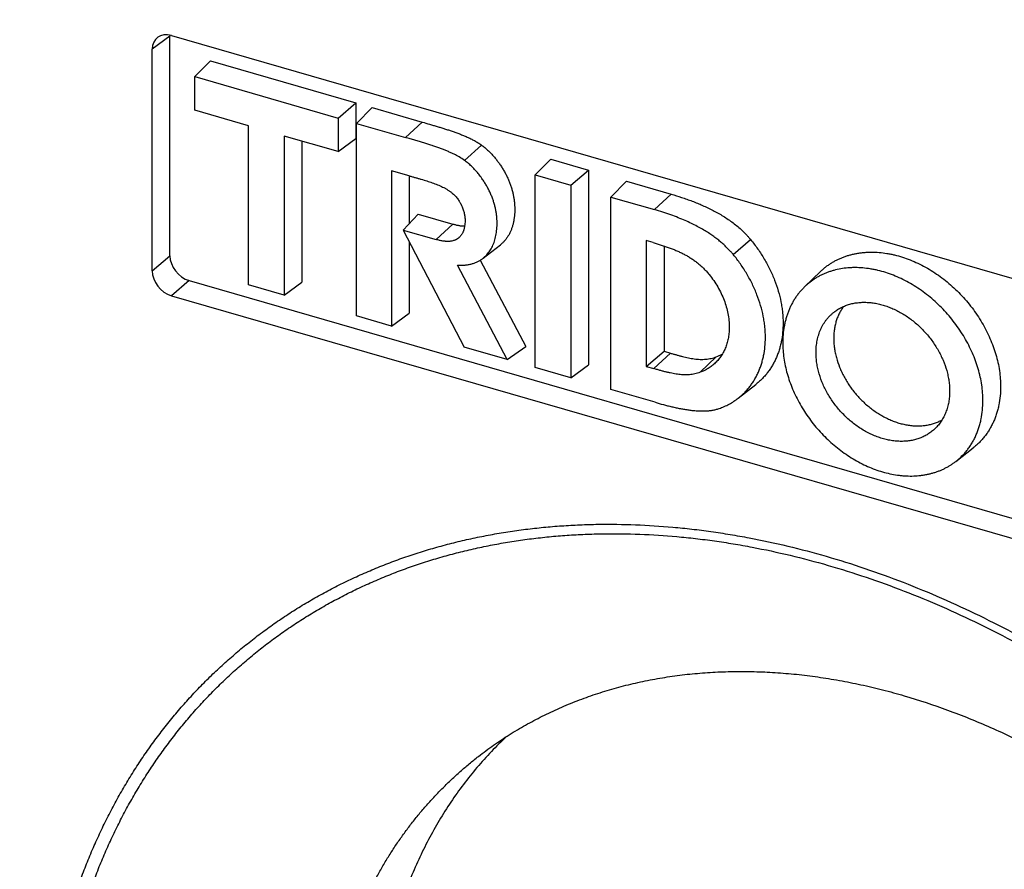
# Model space of a CAD drawing. Header units: millimetres. Extents: x 0 to 210, y 0 to 297.
# Tile 9 of 14: x 92 to 101, y 237 to 245. Entities that reach past the tile are written whole.
import ezdxf

# ---------------------------------------------------------------- set-up
doc = ezdxf.new("R2010")
doc.units = ezdxf.units.MM
doc.header["$LTSCALE"] = 19.36
doc.layers.get('0').update_dxf_attribs({"linetype": 'CONTINUOUS'})

msp = doc.modelspace()

# ---------------------------------------------------------------- linework, layer by layer
at = {"color": 9, "linetype": 'Continuous'}
for p, q in [((93.5507, 244.5509), (93.3916, 244.4327)), ((95.8195, 243.7785), (95.6695, 243.6395)), ((96.2004, 243.4341), (96.3539, 243.5713)), ((98.0581, 243.1304), (97.9081, 242.9914)), ((96.0967, 242.8614), (95.9467, 242.7225)), ((98.6172, 242.5877), (98.7733, 242.7225)), ((93.3916, 242.4407), (93.5507, 242.577)), ((93.7238, 242.354), (93.5647, 242.2176)), ((98.0532, 241.7008), (97.9032, 241.5618)), ((98.3201, 241.5287), (98.4652, 241.6677))]:
    msp.add_line(p, q, dxfattribs=at)
at = {"color": 7, "linetype": 'Continuous'}
for p, q in [((93.5507, 242.577), (93.5507, 244.5509)), ((93.5647, 244.5559), (105.3429, 241.1558)), ((93.3916, 242.4407), (93.3916, 244.4327)), ((93.7743, 244.1867), (93.9152, 244.3283)), ((93.9152, 244.3283), (95.2238, 243.9505)), ((93.7743, 243.8853), (93.7743, 244.1867)), ((93.7743, 244.1867), (95.0647, 243.8141)), ((94.2584, 243.7455), (93.7743, 243.8853)), ((95.0647, 243.8141), (95.2238, 243.9505)), ((95.2238, 243.9505), (95.2238, 243.631)), ((95.2279, 243.767), (95.3688, 243.9086)), ((95.3688, 243.9086), (95.8195, 243.7785)), ((95.0647, 243.8141), (95.0647, 243.5128)), ((94.2584, 242.3148), (94.2584, 243.7455)), ((95.2279, 242.035), (95.2279, 243.767)), ((95.2279, 243.767), (95.6695, 243.6395)), ((94.5787, 243.6531), (94.5787, 242.2224)), ((95.0647, 243.5128), (94.5787, 243.6531)), ((94.7377, 243.6072), (94.7377, 242.3406)), ((95.0647, 243.5128), (95.2238, 243.631)), ((96.836, 243.3028), (96.977, 243.4444)), ((96.977, 243.4444), (97.3153, 243.3467)), ((95.5445, 243.3409), (95.5445, 241.9436)), ((95.7042, 243.2947), (95.5445, 243.3409)), ((97.1562, 243.2104), (97.3153, 243.3467)), ((97.3153, 243.3467), (97.3153, 241.5965)), ((95.7036, 243.2949), (95.7036, 242.8654)), ((96.836, 241.5707), (96.836, 243.3028)), ((96.836, 243.3028), (97.1562, 243.2104)), ((97.1562, 243.2104), (97.1562, 241.4783)), ((97.5155, 243.1047), (97.6564, 243.2463)), ((97.6564, 243.2463), (98.0581, 243.1304)), ((97.5155, 241.3746), (97.5155, 243.1047)), ((97.5155, 243.1047), (97.9081, 242.9914)), ((95.6502, 242.8081), (95.784, 242.9517)), ((95.784, 242.9517), (96.0967, 242.8614)), ((95.6502, 242.8081), (96.1963, 241.7554)), ((95.6502, 242.8081), (95.9467, 242.7225)), ((95.7036, 242.7051), (95.7036, 242.0618)), ((96.3673, 242.5542), (96.5238, 242.6761)), ((97.8358, 242.7128), (97.8358, 241.5812)), ((97.8963, 242.6953), (97.8358, 242.7128)), ((97.9949, 242.665), (97.9949, 241.7176)), ((96.5847, 241.6433), (96.1386, 242.4917)), ((96.3422, 242.5368), (96.7509, 241.7594)), ((99.2596, 242.2979), (99.4025, 242.4355)), ((93.7238, 242.354), (105.4838, 238.9591)), ((94.5787, 242.2224), (94.2584, 242.3148)), ((94.5787, 242.2224), (94.7377, 242.3406)), ((93.5647, 242.2176), (105.3429, 238.8175)), ((95.5445, 241.9436), (95.2279, 242.035)), ((95.5445, 241.9436), (95.7036, 242.0618)), ((96.5847, 241.6433), (96.1963, 241.7554)), ((96.5847, 241.6433), (96.7509, 241.7594)), ((97.8358, 241.5812), (97.9949, 241.7176)), ((97.9949, 241.7176), (98.0532, 241.7008)), ((97.1562, 241.4783), (96.836, 241.5707)), ((97.1562, 241.4783), (97.3153, 241.5965)), ((97.8358, 241.5812), (97.9032, 241.5618)), ((98.6625, 241.2964), (98.8192, 241.4182)), ((97.9152, 241.2592), (97.5155, 241.3746)), ((100.6193, 240.7278), (100.7759, 240.8496))]:
    msp.add_line(p, q, dxfattribs=at)
msp.add_arc((98.3323, 242.0341), 0.3898, 289.93255, 298.51624, dxfattribs=at)
for centre, major_axis, ratio, start_param, end_param in [((93.5649, 244.3825), (-0.131, 0.1514), 0.749096, 5.427032, 6.99661), ((93.724, 244.5007), (-0.131, 0.1514), 0.749096, 0.66486, 0.713425), ((93.724, 242.5272), (-0.131, 0.1511), 0.750905, 0.714021, 2.2836), ((93.5649, 242.3908), (-0.131, 0.1511), 0.750905, 0.714021, 2.2836)]:
    msp.add_ellipse(centre, major_axis=major_axis, ratio=ratio, start_param=start_param, end_param=end_param, dxfattribs=at)
at = {"color": 9, "linetype": 'Continuous'}
for points, knots in [([(114.4477, 228.593), (114.4477, 228.7339), (114.4437, 229.0168), (114.4258, 229.4426), (114.396, 229.8711), (114.3403, 230.4479), (114.261, 231.0266), (114.1588, 231.6059), (114.0403, 232.1906), (113.8989, 232.7748), (113.7353, 233.3569), (113.5555, 233.9423), (113.3537, 234.5244), (113.1307, 235.1021), (112.8921, 235.6804), (112.6325, 236.2531), (112.3529, 236.819), (112.0585, 237.383), (111.7445, 237.9389), (111.4118, 238.4859), (111.0655, 239.0282), (110.6096, 239.6939), (110.0279, 240.4701), (109.4128, 241.2222), (108.7663, 241.9478), (108.0903, 242.6444), (107.5038, 243.1996), (107.0218, 243.6273), (106.533, 244.0425), (106.0323, 244.4408), (105.5205, 244.821), (105.0042, 245.1872), (104.478, 245.5347), (103.9429, 245.8626), (103.4058, 246.1751), (102.8609, 246.4675), (102.3093, 246.7387), (101.7581, 246.9937), (101.2015, 247.2271), (100.6405, 247.4382), (100.0822, 247.6324), (99.5209, 247.804), (98.9577, 247.9521), (98.5373, 248.0508), (98.1177, 248.1374), (97.6993, 248.2118), (97.2824, 248.2739), (96.8672, 248.3238), (96.4542, 248.3614), (96.1794, 248.3783), (96.0425, 248.3846)], [0, 0, 0, 0, 0.014352, 0.028821, 0.043406, 0.058105, 0.087842, 0.102877, 0.118021, 0.14862, 0.164072, 0.17962, 0.21099, 0.226805, 0.242701, 0.274717, 0.290829, 0.307003, 0.339517, 0.355847, 0.372219, 0.405064, 0.438008, 0.471005, 0.50401, 0.536976, 0.569859, 0.586255, 0.602614, 0.635194, 0.651406, 0.66756, 0.699669, 0.715616, 0.731486, 0.762971, 0.778581, 0.794097, 0.824831, 0.840045, 0.855152, 0.885036, 0.899811, 0.914471, 0.929017, 0.943446, 0.957759, 0.971955, 0.986035, 1, 1, 1, 1]), ([(114.1781, 228.5594), (114.1781, 228.6987), (114.1741, 228.9783), (114.1564, 229.3991), (114.127, 229.8227), (114.072, 230.3927), (113.9936, 230.9647), (113.8926, 231.5372), (113.7754, 232.1152), (113.6356, 232.6926), (113.4739, 233.268), (113.2962, 233.8465), (113.0968, 234.4218), (112.8764, 234.9929), (112.6405, 235.5645), (112.384, 236.1305), (112.1076, 236.6898), (111.8167, 237.2472), (111.5063, 237.7967), (111.1774, 238.3373), (110.8352, 238.8734), (110.3846, 239.5313), (109.8097, 240.2985), (109.2017, 241.0419), (108.5627, 241.759), (107.8946, 242.4475), (107.3149, 242.9963), (106.8385, 243.419), (106.3554, 243.8294), (105.8604, 244.223), (105.3546, 244.5988), (104.8443, 244.9608), (104.3243, 245.3042), (103.7954, 245.6283), (103.2645, 245.9372), (102.7259, 246.2262), (102.1807, 246.4943), (101.636, 246.7462), (101.0858, 246.977), (100.5313, 247.1856), (99.9795, 247.3776), (99.4247, 247.5472), (98.8681, 247.6936), (98.4526, 247.7911), (98.0379, 247.8767), (97.6243, 247.9502), (97.2122, 248.0116), (96.8019, 248.0609), (96.3937, 248.0981), (96.122, 248.1148), (95.9867, 248.121)], [0, 0, 0, 0, 0.014352, 0.028821, 0.043406, 0.058105, 0.087842, 0.102877, 0.118021, 0.14862, 0.164072, 0.17962, 0.21099, 0.226805, 0.242701, 0.274717, 0.290829, 0.307003, 0.339517, 0.355847, 0.372219, 0.405064, 0.438008, 0.471005, 0.50401, 0.536976, 0.569859, 0.586255, 0.602614, 0.635194, 0.651406, 0.66756, 0.699669, 0.715616, 0.731486, 0.762971, 0.778581, 0.794097, 0.824831, 0.840045, 0.855152, 0.885036, 0.899811, 0.914471, 0.929017, 0.943446, 0.957759, 0.971955, 0.986035, 1, 1, 1, 1]), ([(92.8934, 247.8857), (92.7417, 247.854), (92.441, 247.7847), (91.9964, 247.6622), (91.5607, 247.5219), (91.1345, 247.3638), (90.7182, 247.1883), (90.3125, 246.9955), (89.9177, 246.7857), (89.5344, 246.559), (89.163, 246.3158), (88.804, 246.0564), (88.4578, 245.7811), (88.1248, 245.4901), (87.8054, 245.1839), (87.5, 244.8629), (87.209, 244.5273), (86.9327, 244.1777), (86.6715, 243.8145), (86.4256, 243.438), (86.1954, 243.0487), (85.9812, 242.6472), (85.7831, 242.2338), (85.6015, 241.8091), (85.4365, 241.3737), (85.2884, 240.9279), (85.1573, 240.4725), (85.0433, 240.0078), (84.9467, 239.5345), (84.8675, 239.0531), (84.8059, 238.5643), (84.7618, 238.0685), (84.7354, 237.5665), (84.7296, 237.2297), (84.7296, 237.0605)], [0, 0, 0, 0, 0.031495, 0.062735, 0.09374, 0.124529, 0.155126, 0.185552, 0.215832, 0.245992, 0.276058, 0.306057, 0.336018, 0.365966, 0.395932, 0.425942, 0.456024, 0.486204, 0.51651, 0.546966, 0.577597, 0.608426, 0.639473, 0.67076, 0.702305, 0.734124, 0.766233, 0.798646, 0.831372, 0.864423, 0.897806, 0.931527, 0.965591, 1, 1, 1, 1]), ([(92.3893, 234.8493), (92.3893, 234.9641), (92.3948, 235.192), (92.4202, 235.5306), (92.4626, 235.8627), (92.5218, 236.1875), (92.5853, 236.4522), (92.6444, 236.6595), (92.6927, 236.8121), (92.745, 236.9623), (92.8014, 237.11), (92.8618, 237.2552), (92.9262, 237.3976), (92.9945, 237.5373), (93.0667, 237.6741), (93.1428, 237.808), (93.2227, 237.9389), (93.3063, 238.0667), (93.3936, 238.1914), (93.4846, 238.3128), (93.5792, 238.4309), (93.6773, 238.5456), (93.7789, 238.6568), (93.8839, 238.7645), (93.9923, 238.8686), (94.104, 238.9691), (94.2188, 239.0659), (94.3369, 239.1589), (94.458, 239.2481), (94.5822, 239.3333), (94.7092, 239.4147), (94.8392, 239.4921), (94.9719, 239.5654), (95.1073, 239.6347), (95.2453, 239.6999), (95.3859, 239.7609), (95.5289, 239.8177), (95.6743, 239.8703), (95.8219, 239.9186), (95.9718, 239.9627), (96.1237, 240.0025), (96.2777, 240.0379), (96.4335, 240.0689), (96.5912, 240.0956), (96.7506, 240.1179), (96.9116, 240.1358), (97.0742, 240.1493), (97.2382, 240.1584), (97.4593, 240.1646), (97.739, 240.1611), (98.0201, 240.143), (98.2465, 240.1198), (98.4177, 240.0979), (98.5896, 240.0716), (98.8201, 240.0306), (99.1094, 239.9683), (99.4561, 239.8766), (99.8028, 239.7679), (100.1486, 239.6425), (100.4927, 239.5006), (100.8343, 239.3426), (101.1726, 239.1689), (101.5068, 238.9799), (101.836, 238.776), (102.1595, 238.5578), (102.4764, 238.3258), (102.7861, 238.0805), (103.0877, 237.8225), (103.3806, 237.5524), (103.6641, 237.2709), (103.9374, 236.9787), (104.1999, 236.6765), (104.451, 236.3649), (104.6901, 236.0448), (104.9166, 235.7169), (105.1299, 235.3821), (105.3296, 235.041), (105.5151, 234.6945), (105.686, 234.3435), (105.842, 233.9888), (105.9826, 233.6313), (106.1074, 233.2718), (106.2163, 232.9112), (106.3089, 232.5503), (106.3849, 232.19), (106.4443, 231.8312), (106.4869, 231.4747), (106.5125, 231.1215), (106.5183, 230.887), (106.5183, 230.7706)], [0, 0, 0, 0, 0.015277, 0.030336, 0.045182, 0.05982, 0.074258, 0.081406, 0.088507, 0.095564, 0.102578, 0.109551, 0.116486, 0.123383, 0.130247, 0.137078, 0.14388, 0.150655, 0.157406, 0.164135, 0.170846, 0.177541, 0.184223, 0.190896, 0.197563, 0.204226, 0.210889, 0.217555, 0.224227, 0.230908, 0.2376, 0.244309, 0.251035, 0.257782, 0.264553, 0.27135, 0.278176, 0.285035, 0.291927, 0.298855, 0.305822, 0.31283, 0.319879, 0.326974, 0.334114, 0.341301, 0.348537, 0.355823, 0.36316, 0.37799, 0.393032, 0.400635, 0.408293, 0.416005, 0.423771, 0.439465, 0.455374, 0.471491, 0.487812, 0.504327, 0.521027, 0.5379, 0.554935, 0.572116, 0.58943, 0.606861, 0.624392, 0.642007, 0.659686, 0.677413, 0.695169, 0.712935, 0.730692, 0.748421, 0.766106, 0.783726, 0.801264, 0.818704, 0.836028, 0.85322, 0.870267, 0.887154, 0.903868, 0.920398, 0.936734, 0.952869, 0.968794, 0.984505, 1, 1, 1, 1]), ([(92.5015, 234.8361), (92.5015, 234.9493), (92.507, 235.1741), (92.532, 235.5082), (92.5738, 235.8358), (92.6322, 236.1561), (92.6948, 236.4173), (92.7531, 236.6218), (92.8008, 236.7723), (92.8524, 236.9205), (92.908, 237.0662), (92.9676, 237.2094), (93.0312, 237.3499), (93.0986, 237.4877), (93.1698, 237.6227), (93.2448, 237.7548), (93.3236, 237.8839), (93.4061, 238.01), (93.4922, 238.1329), (93.582, 238.2527), (93.6753, 238.3692), (93.7721, 238.4823), (93.8723, 238.5921), (93.9759, 238.6983), (94.0828, 238.801), (94.193, 238.9002), (94.3063, 238.9956), (94.4227, 239.0874), (94.5422, 239.1753), (94.6647, 239.2595), (94.7901, 239.3397), (94.9182, 239.416), (95.0491, 239.4884), (95.1827, 239.5567), (95.3189, 239.621), (95.4576, 239.6812), (95.5986, 239.7373), (95.7421, 239.7891), (95.8877, 239.8368), (96.0355, 239.8803), (96.1854, 239.9195), (96.3373, 239.9545), (96.491, 239.9851), (96.6465, 240.0114), (96.8038, 240.0334), (96.9626, 240.0511), (97.123, 240.0644), (97.2847, 240.0733), (97.5029, 240.0794), (97.7788, 240.076), (98.0561, 240.0582), (98.2795, 240.0352), (98.4484, 240.0136), (98.6179, 239.9877), (98.8453, 239.9473), (99.1307, 239.8858), (99.4727, 239.7954), (99.8146, 239.6882), (100.1558, 239.5644), (100.4953, 239.4245), (100.8323, 239.2686), (101.166, 239.0972), (101.4956, 238.9108), (101.8204, 238.7097), (102.1394, 238.4944), (102.4521, 238.2655), (102.7576, 238.0235), (103.0551, 237.769), (103.3441, 237.5026), (103.6237, 237.2249), (103.8933, 236.9367), (104.1523, 236.6385), (104.4, 236.3312), (104.6358, 236.0154), (104.8592, 235.692), (105.0697, 235.3616), (105.2667, 235.0252), (105.4497, 234.6834), (105.6183, 234.3372), (105.7722, 233.9873), (105.9108, 233.6346), (106.034, 233.2799), (106.1414, 232.9242), (106.2327, 232.5682), (106.3078, 232.2128), (106.3664, 231.8588), (106.4083, 231.5072), (106.4336, 231.1587), (106.4393, 230.9274), (106.4393, 230.8126)], [0, 0, 0, 0, 0.015277, 0.030336, 0.045182, 0.059821, 0.074258, 0.081406, 0.088507, 0.095564, 0.102578, 0.109551, 0.116486, 0.123384, 0.130247, 0.137078, 0.14388, 0.150655, 0.157406, 0.164135, 0.170846, 0.177541, 0.184223, 0.190896, 0.197563, 0.204226, 0.210889, 0.217555, 0.224227, 0.230908, 0.2376, 0.244309, 0.251035, 0.257782, 0.264553, 0.27135, 0.278176, 0.285035, 0.291927, 0.298855, 0.305822, 0.31283, 0.319879, 0.326974, 0.334114, 0.341301, 0.348537, 0.355823, 0.36316, 0.37799, 0.393032, 0.400635, 0.408293, 0.416004, 0.423771, 0.439465, 0.455373, 0.471491, 0.487812, 0.504327, 0.521027, 0.5379, 0.554935, 0.572116, 0.58943, 0.606861, 0.624392, 0.642007, 0.659686, 0.677413, 0.695169, 0.712935, 0.730692, 0.748421, 0.766106, 0.783726, 0.801264, 0.818704, 0.836028, 0.85322, 0.870267, 0.887154, 0.903868, 0.920398, 0.936734, 0.952869, 0.968794, 0.984505, 1, 1, 1, 1]), ([(84.7296, 237.0605), (84.7296, 236.9212), (84.7335, 236.6416), (84.7512, 236.2207), (84.7806, 235.7972), (84.8357, 235.2272), (84.914, 234.6552), (85.0151, 234.0826), (85.1322, 233.5046), (85.272, 232.9273), (85.4337, 232.3519), (85.6114, 231.7734), (85.8108, 231.198), (86.0312, 230.627), (86.2671, 230.0554), (86.5236, 229.4894), (86.8, 228.93), (87.0909, 228.3726), (87.4013, 227.8232), (87.7302, 227.2826), (88.0724, 226.7465), (88.523, 226.0886), (89.0979, 225.3213), (89.7059, 224.578), (90.3449, 223.8609), (91.013, 223.1723), (91.5928, 222.6236), (92.0691, 222.2009), (92.5523, 221.7905), (93.0472, 221.3969), (93.553, 221.021), (94.0633, 220.6591), (94.5834, 220.3156), (95.1123, 219.9916), (95.6432, 219.6827), (96.1817, 219.3937), (96.7269, 219.1256), (97.2717, 218.8736), (97.8218, 218.6429), (98.3763, 218.4342), (98.9281, 218.2423), (99.4829, 218.0727), (100.0396, 217.9263), (100.4551, 217.8288), (100.8697, 217.7432), (101.2833, 217.6697), (101.6954, 217.6082), (102.1057, 217.5589), (102.5139, 217.5218), (102.7856, 217.5051), (102.9209, 217.4988)], [0, 0, 0, 0, 0.014352, 0.028821, 0.043406, 0.058105, 0.087842, 0.102877, 0.118021, 0.14862, 0.164072, 0.17962, 0.21099, 0.226805, 0.242701, 0.274717, 0.290829, 0.307003, 0.339517, 0.355847, 0.372219, 0.405064, 0.438008, 0.471005, 0.50401, 0.536976, 0.569859, 0.586255, 0.602614, 0.635194, 0.651406, 0.66756, 0.699669, 0.715616, 0.731486, 0.762971, 0.778581, 0.794097, 0.824831, 0.840045, 0.855152, 0.885036, 0.899811, 0.914471, 0.929017, 0.943446, 0.957759, 0.971955, 0.986035, 1, 1, 1, 1])]:
    msp.add_open_spline(points, degree=3, knots=knots, dxfattribs=at)
at = {"color": 7, "linetype": 'Continuous'}
for points, knots in [([(87.9116, 245.5524), (87.8511, 245.494), (87.7314, 245.3758), (87.5564, 245.1938), (87.386, 245.0071), (87.2202, 244.8159), (87.059, 244.6201), (86.9026, 244.42), (86.751, 244.2155), (86.6043, 244.0068), (86.4624, 243.7938), (86.3255, 243.5768), (86.1937, 243.3558), (86.0668, 243.1308), (85.9451, 242.9021), (85.8286, 242.6695), (85.7172, 242.4333), (85.6111, 242.1936), (85.5103, 241.9503), (85.4148, 241.7037), (85.3246, 241.4538), (85.2112, 241.1156), (85.0832, 240.6848), (84.9517, 240.1577), (84.8423, 239.6197), (84.7551, 239.0718), (84.6902, 238.5147), (84.6477, 237.9494), (84.6276, 237.3765), (84.6299, 236.7971), (84.6547, 236.2119), (84.7018, 235.6218), (84.7713, 235.0278), (84.8629, 234.4306), (84.9766, 233.8312), (85.1121, 233.2305), (85.2692, 232.6294), (85.4478, 232.0287), (85.6475, 231.4293), (85.868, 230.8322), (86.109, 230.2382), (86.3701, 229.6482), (86.6509, 229.0631), (86.9511, 228.4837), (87.2702, 227.911), (87.6076, 227.3457), (87.9629, 226.7888), (88.3355, 226.241), (88.7249, 225.7031), (89.1305, 225.1761), (89.5518, 224.6606), (89.988, 224.1574), (90.4385, 223.6673), (90.9026, 223.191), (91.3797, 222.7292), (91.869, 222.2827), (92.3699, 221.852), (92.8815, 221.4378), (93.4031, 221.0408), (93.9339, 220.6615), (94.4731, 220.3006), (95.02, 219.9585), (95.5737, 219.6357), (96.1334, 219.3328), (96.6982, 219.0502), (97.2674, 218.7884), (97.84, 218.5477), (98.4153, 218.3285), (98.8974, 218.1636), (99.2835, 218.0428), (99.6679, 217.93), (100.1483, 217.8029), (100.6306, 217.6941), (101.0157, 217.6186), (101.3979, 217.5511), (101.8742, 217.481), (102.4439, 217.4198), (102.823, 217.3944), (103.0117, 217.3857)], [0, 0, 0, 0, 0.00652, 0.013045, 0.019577, 0.026119, 0.032671, 0.039236, 0.045814, 0.052409, 0.059021, 0.065652, 0.072304, 0.078978, 0.085675, 0.092398, 0.099146, 0.105923, 0.112728, 0.119563, 0.126429, 0.133328, 0.147225, 0.161263, 0.175447, 0.189783, 0.204274, 0.218925, 0.233737, 0.248712, 0.263848, 0.279146, 0.294604, 0.310218, 0.325986, 0.341903, 0.357963, 0.374162, 0.390491, 0.406945, 0.423515, 0.440193, 0.45697, 0.473837, 0.490784, 0.507801, 0.524879, 0.542005, 0.55917, 0.576363, 0.593572, 0.610787, 0.627996, 0.645188, 0.662352, 0.679477, 0.696553, 0.713568, 0.730513, 0.747377, 0.764151, 0.780826, 0.797392, 0.813842, 0.830167, 0.846361, 0.862417, 0.878329, 0.894091, 0.901916, 0.909701, 0.925154, 0.940447, 0.948033, 0.955579, 0.970548, 0.985354, 1, 1, 1, 1]), ([(95.8195, 243.7785), (95.842, 243.772), (95.8758, 243.7623), (95.9208, 243.7491), (95.9546, 243.739), (95.9884, 243.7288), (96.0221, 243.7183), (96.0559, 243.7074), (96.0896, 243.6961), (96.1233, 243.6843), (96.157, 243.6718), (96.1906, 243.6585), (96.224, 243.6441), (96.2573, 243.6286), (96.2902, 243.6115), (96.3227, 243.5926), (96.3436, 243.5787), (96.3539, 243.5713)], [0, 0, 0, 0, 0.12212, 0.183238, 0.244426, 0.30571, 0.367121, 0.428697, 0.490481, 0.552522, 0.614878, 0.677618, 0.740821, 0.804573, 0.868967, 0.93409, 1, 1, 1, 1]), ([(96.2004, 243.4341), (96.1851, 243.4451), (96.1609, 243.4605), (96.127, 243.4792), (96.0997, 243.4929), (96.0711, 243.5062), (96.0412, 243.519), (96.0099, 243.5315), (95.9772, 243.5438), (95.9433, 243.5558), (95.908, 243.5677), (95.8714, 243.5795), (95.8335, 243.5913), (95.7943, 243.6031), (95.7538, 243.6151), (95.7121, 243.6272), (95.6838, 243.6354), (95.6695, 243.6395)], [0, 0, 0, 0, 0.098569, 0.150163, 0.203459, 0.258558, 0.315547, 0.374493, 0.435457, 0.498484, 0.563613, 0.630877, 0.700301, 0.771908, 0.845716, 0.921742, 1, 1, 1, 1]), ([(96.3539, 243.5713), (96.3635, 243.5645), (96.3823, 243.5501), (96.4091, 243.5268), (96.4346, 243.5018), (96.4549, 243.4799), (96.4704, 243.4617), (96.4818, 243.4478), (96.491, 243.4361), (96.4982, 243.4266), (96.5036, 243.4194), (96.5089, 243.4122), (96.5158, 243.4026), (96.5243, 243.3903), (96.5341, 243.3755), (96.5468, 243.3555), (96.5618, 243.3301), (96.5782, 243.2991), (96.5907, 243.2727), (96.5997, 243.2514), (96.6061, 243.2354), (96.6121, 243.2194), (96.6195, 243.198), (96.6277, 243.1712), (96.6359, 243.1388), (96.6415, 243.1119), (96.6451, 243.0904), (96.6473, 243.0744), (96.6492, 243.0584), (96.6506, 243.0425), (96.6517, 243.0267), (96.6525, 243.0059), (96.6525, 242.9801), (96.6511, 242.9495), (96.648, 242.9195), (96.6434, 242.8901), (96.6372, 242.8614), (96.6293, 242.8336), (96.6197, 242.8069), (96.6083, 242.7812), (96.5951, 242.7569), (96.5801, 242.734), (96.5632, 242.7128), (96.5445, 242.6933), (96.5308, 242.6816), (96.5238, 242.6761)], [0, 0, 0, 0, 0.034339, 0.068955, 0.103744, 0.138617, 0.156063, 0.173504, 0.190934, 0.199644, 0.208349, 0.21705, 0.225745, 0.243114, 0.260451, 0.27775, 0.312204, 0.346427, 0.380365, 0.397212, 0.413972, 0.430641, 0.447217, 0.480073, 0.512523, 0.54455, 0.560402, 0.576144, 0.591772, 0.607283, 0.62268, 0.637963, 0.668194, 0.697986, 0.727347, 0.75628, 0.784783, 0.812859, 0.840514, 0.867773, 0.894671, 0.921265, 0.947624, 0.973836, 1, 1, 1, 1]), ([(96.3673, 242.5542), (96.3731, 242.5587), (96.3845, 242.5684), (96.4004, 242.5842), (96.4151, 242.6014), (96.4286, 242.62), (96.4409, 242.64), (96.4519, 242.6613), (96.4618, 242.6839), (96.4703, 242.7079), (96.4776, 242.7331), (96.4835, 242.7596), (96.4882, 242.7873), (96.4915, 242.8162), (96.4933, 242.8461), (96.4935, 242.8716), (96.4929, 242.8924), (96.4921, 242.9082), (96.4908, 242.9241), (96.4891, 242.9401), (96.4869, 242.9562), (96.4843, 242.9723), (96.4814, 242.9886), (96.4768, 243.0104), (96.47, 243.0378), (96.4618, 243.065), (96.4543, 243.0868), (96.4483, 243.1031), (96.4418, 243.1194), (96.4325, 243.1412), (96.4197, 243.1682), (96.4056, 243.1948), (96.3933, 243.2158), (96.3837, 243.2316), (96.3736, 243.2473), (96.3631, 243.2628), (96.354, 243.2757), (96.3465, 243.2859), (96.3388, 243.2962), (96.3289, 243.3089), (96.3126, 243.3291), (96.2909, 243.3539), (96.263, 243.3825), (96.2329, 243.4095), (96.2115, 243.4262), (96.2004, 243.4341)], [0, 0, 0, 0, 0.022032, 0.044175, 0.066547, 0.089265, 0.112437, 0.136167, 0.160551, 0.185679, 0.211632, 0.238486, 0.266308, 0.295123, 0.32484, 0.355345, 0.370859, 0.38653, 0.402344, 0.418288, 0.434361, 0.450571, 0.466926, 0.48342, 0.51681, 0.550725, 0.567876, 0.58515, 0.602545, 0.620055, 0.65543, 0.691315, 0.709466, 0.727763, 0.746212, 0.764817, 0.783583, 0.793029, 0.802519, 0.821627, 0.840897, 0.879869, 0.919371, 0.959395, 1, 1, 1, 1]), ([(95.7042, 243.2947), (95.7133, 243.2921), (95.7313, 243.287), (95.7581, 243.2795), (95.7846, 243.272), (95.8107, 243.2646), (95.8364, 243.2572), (95.8617, 243.2495), (95.8866, 243.2416), (95.911, 243.2333), (95.9349, 243.2246), (95.966, 243.2123), (95.9963, 243.1986), (96.0254, 243.1832), (96.0466, 243.1708), (96.0672, 243.1574), (96.0805, 243.1477), (96.087, 243.1427)], [0, 0, 0, 0, 0.068151, 0.135403, 0.201766, 0.267251, 0.33187, 0.395642, 0.458591, 0.520753, 0.582177, 0.642931, 0.762778, 0.822137, 0.881324, 0.940536, 1, 1, 1, 1]), ([(96.087, 243.1427), (96.0965, 243.1354), (96.1099, 243.1232), (96.1259, 243.1054), (96.1371, 243.0912), (96.1475, 243.0764), (96.1554, 243.0638), (96.1614, 243.0534), (96.1656, 243.0456), (96.1696, 243.0377), (96.1735, 243.0298), (96.1771, 243.0218), (96.1805, 243.0138), (96.1838, 243.0057), (96.1878, 242.9949), (96.1924, 242.9814), (96.197, 242.9651), (96.2007, 242.9488), (96.2034, 242.9326), (96.2052, 242.9165), (96.2056, 242.9059), (96.2056, 242.9006)], [0, 0, 0, 0, 0.129384, 0.194532, 0.259644, 0.324551, 0.389125, 0.421258, 0.453273, 0.48516, 0.516912, 0.548527, 0.579999, 0.611319, 0.642479, 0.704275, 0.765309, 0.825495, 0.884739, 0.942941, 1, 1, 1, 1]), ([(98.0581, 243.1304), (98.0899, 243.1212), (98.1376, 243.1065), (98.2006, 243.0849), (98.248, 243.0676), (98.2953, 243.049), (98.3424, 243.029), (98.3892, 243.0075), (98.4357, 242.9844), (98.4818, 242.9596), (98.5427, 242.9237), (98.6019, 242.8836), (98.6582, 242.839), (98.6921, 242.8089), (98.7182, 242.7835), (98.7372, 242.7638), (98.7557, 242.7435), (98.7675, 242.7296), (98.7733, 242.7225)], [0, 0, 0, 0, 0.11896, 0.178951, 0.239315, 0.30008, 0.361274, 0.422926, 0.485067, 0.547723, 0.610914, 0.738892, 0.803667, 0.868867, 0.901592, 0.934372, 0.967183, 1, 1, 1, 1]), ([(98.6172, 242.5877), (98.6109, 242.5954), (98.5975, 242.611), (98.5758, 242.6346), (98.5516, 242.659), (98.5246, 242.6841), (98.4947, 242.7097), (98.4615, 242.7358), (98.425, 242.7621), (98.3848, 242.7887), (98.3407, 242.8153), (98.2926, 242.8418), (98.2402, 242.8681), (98.1833, 242.8941), (98.1218, 242.9196), (98.0552, 242.9446), (97.9836, 242.9688), (97.9338, 242.9839), (97.9081, 242.9914)], [0, 0, 0, 0, 0.035933, 0.074565, 0.116015, 0.160426, 0.207961, 0.258802, 0.31315, 0.371221, 0.433248, 0.499475, 0.570158, 0.645564, 0.725967, 0.811648, 0.902895, 1, 1, 1, 1]), ([(96.2056, 242.9006), (96.2056, 242.8931), (96.2053, 242.8781), (96.2038, 242.8595), (96.2018, 242.8449), (96.2, 242.8341), (96.1978, 242.8235), (96.1951, 242.8131), (96.192, 242.803), (96.1883, 242.7933), (96.1842, 242.7839), (96.1795, 242.7749), (96.1743, 242.7663), (96.1685, 242.7582), (96.1622, 242.7506), (96.1577, 242.7459), (96.1553, 242.7436)], [0, 0, 0, 0, 0.132845, 0.26493, 0.330307, 0.395059, 0.459076, 0.522277, 0.584608, 0.646037, 0.7066, 0.766374, 0.825461, 0.883988, 0.942109, 1, 1, 1, 1]), ([(96.0967, 242.8614), (96.1055, 242.8589), (96.1187, 242.8554), (96.1364, 242.8514), (96.1497, 242.8489), (96.1628, 242.8469), (96.1738, 242.8457), (96.1825, 242.8451), (96.191, 242.8446), (96.1975, 242.8446), (96.2017, 242.8447)], [0, 0, 0, 0, 0.257364, 0.38457, 0.510605, 0.635322, 0.758565, 0.819589, 0.880185, 1, 1, 1, 1]), ([(96.1553, 242.7436), (96.1538, 242.7422), (96.1508, 242.7394), (96.1459, 242.7354), (96.1409, 242.7316), (96.1356, 242.7281), (96.1302, 242.7248), (96.1245, 242.7218), (96.1188, 242.7191), (96.1109, 242.7157), (96.1006, 242.7122), (96.0878, 242.709), (96.0747, 242.7067), (96.0634, 242.7057), (96.0543, 242.7053), (96.0473, 242.7052), (96.0403, 242.7054), (96.0333, 242.7058), (96.0262, 242.7064), (96.0166, 242.7074), (96.0045, 242.709), (95.9901, 242.7117), (95.9707, 242.7159), (95.9562, 242.7197), (95.9467, 242.7225)], [0, 0, 0, 0, 0.028485, 0.05702, 0.085647, 0.114371, 0.14319, 0.172095, 0.201111, 0.230278, 0.289155, 0.3489, 0.409627, 0.471404, 0.5027, 0.534274, 0.566133, 0.598279, 0.630707, 0.663401, 0.729515, 0.796458, 0.864022, 1, 1, 1, 1]), ([(98.7733, 242.7225), (98.7962, 242.6947), (98.8398, 242.6375), (98.898, 242.5472), (98.9484, 242.4536), (98.9904, 242.3577), (99.0236, 242.2604), (99.0437, 242.1786), (99.055, 242.1134), (99.063, 242.0495), (99.0655, 242.0016), (99.0655, 241.9699)], [0, 0, 0, 0, 0.131373, 0.261948, 0.391145, 0.518422, 0.643299, 0.765371, 0.825269, 0.884359, 1, 1, 1, 1]), ([(97.8963, 242.6953), (97.9089, 242.6917), (97.9337, 242.6844), (97.9705, 242.673), (98.0066, 242.6612), (98.0419, 242.6487), (98.0765, 242.6356), (98.1103, 242.6216), (98.1433, 242.6066), (98.1754, 242.5906), (98.2068, 242.5733), (98.2373, 242.5546), (98.2669, 242.5345), (98.2957, 242.5128), (98.3236, 242.4894), (98.3506, 242.4641), (98.3766, 242.4368), (98.3932, 242.4175), (98.4013, 242.4076)], [0, 0, 0, 0, 0.066184, 0.131352, 0.19556, 0.258874, 0.321377, 0.383168, 0.444366, 0.505111, 0.56557, 0.625933, 0.686416, 0.747264, 0.808746, 0.871151, 0.934794, 1, 1, 1, 1]), ([(96.1386, 242.4917), (96.1499, 242.4911), (96.1722, 242.4907), (96.2049, 242.4925), (96.236, 242.4968), (96.2656, 242.5035), (96.2891, 242.5111), (96.307, 242.5184), (96.3199, 242.5244), (96.3324, 242.5309), (96.3445, 242.5381), (96.3561, 242.5458), (96.3636, 242.5513), (96.3673, 242.5542)], [0, 0, 0, 0, 0.140668, 0.275385, 0.404796, 0.529622, 0.650655, 0.710033, 0.768791, 0.827047, 0.884919, 0.942529, 1, 1, 1, 1]), ([(98.9064, 241.8426), (98.9064, 241.874), (98.904, 241.9215), (98.896, 241.9847), (98.8848, 242.0492), (98.8649, 242.1302), (98.8321, 242.2265), (98.7905, 242.3215), (98.7406, 242.4142), (98.683, 242.5035), (98.6399, 242.5602), (98.6172, 242.5877)], [0, 0, 0, 0, 0.115641, 0.174731, 0.234629, 0.356701, 0.481578, 0.608855, 0.738052, 0.868627, 1, 1, 1, 1]), ([(99.4025, 242.4355), (99.4098, 242.4425), (99.4248, 242.4562), (99.4482, 242.4755), (99.4726, 242.4936), (99.498, 242.5105), (99.5243, 242.5261), (99.5515, 242.5405), (99.5795, 242.5535), (99.6083, 242.5652), (99.6378, 242.5755), (99.6681, 242.5845), (99.699, 242.5922), (99.7305, 242.5984), (99.7626, 242.6033), (99.7953, 242.6067), (99.8283, 242.6088), (99.8733, 242.6097), (99.9304, 242.6072), (99.9877, 242.6001), (100.0339, 242.5917), (100.0808, 242.5813), (100.1395, 242.5649), (100.2095, 242.5399), (100.2788, 242.5098), (100.3472, 242.4746), (100.4142, 242.4347), (100.4793, 242.3901), (100.5423, 242.3412), (100.6028, 242.2884), (100.6603, 242.2318), (100.7146, 242.1718), (100.7654, 242.1089), (100.8122, 242.0433), (100.855, 241.9754), (100.8933, 241.9057), (100.927, 241.8345), (100.9558, 241.7623), (100.9797, 241.6895), (100.9985, 241.6166), (101.0119, 241.5439), (101.0201, 241.4719), (101.0219, 241.4241), (101.0219, 241.4005)], [0, 0, 0, 0, 0.012988, 0.025976, 0.038978, 0.052009, 0.065085, 0.078218, 0.091424, 0.104714, 0.118102, 0.131598, 0.145212, 0.158956, 0.172836, 0.186861, 0.201036, 0.215368, 0.24451, 0.274315, 0.289469, 0.30479, 0.335916, 0.367671, 0.400017, 0.432904, 0.466271, 0.50005, 0.534165, 0.568533, 0.60307, 0.637686, 0.672291, 0.706797, 0.741114, 0.775158, 0.808849, 0.842112, 0.874879, 0.907093, 0.938706, 0.969683, 1, 1, 1, 1]), ([(100.8629, 241.2732), (100.8629, 241.2966), (100.861, 241.3439), (100.853, 241.4152), (100.8396, 241.4871), (100.8211, 241.5594), (100.7974, 241.6314), (100.7689, 241.7029), (100.7355, 241.7733), (100.6976, 241.8424), (100.6553, 241.9096), (100.6089, 241.9745), (100.5586, 242.0369), (100.5049, 242.0962), (100.4479, 242.1522), (100.3881, 242.2046), (100.3257, 242.2529), (100.2612, 242.297), (100.1949, 242.3366), (100.1272, 242.3714), (100.0585, 242.4013), (99.9893, 242.426), (99.9311, 242.4422), (99.8847, 242.4525), (99.839, 242.4608), (99.7822, 242.4679), (99.7256, 242.4703), (99.6812, 242.4695), (99.6377, 242.4668), (99.5845, 242.46), (99.5327, 242.4485), (99.4926, 242.4365), (99.4633, 242.4263), (99.4348, 242.4147), (99.4071, 242.4018), (99.3802, 242.3876), (99.3541, 242.3721), (99.329, 242.3554), (99.3048, 242.3375), (99.2816, 242.3184), (99.2668, 242.3048), (99.2596, 242.2979)], [0, 0, 0, 0, 0.030318, 0.061295, 0.092908, 0.125123, 0.157891, 0.191154, 0.224845, 0.25889, 0.293208, 0.327714, 0.36232, 0.396936, 0.431473, 0.465842, 0.499957, 0.533736, 0.567104, 0.599992, 0.632338, 0.664094, 0.69522, 0.710541, 0.725696, 0.7555, 0.784643, 0.798975, 0.813151, 0.841049, 0.868401, 0.881897, 0.895284, 0.908575, 0.92178, 0.934914, 0.94799, 0.961022, 0.974024, 0.987012, 1, 1, 1, 1]), ([(98.4013, 242.4076), (98.4154, 242.3901), (98.4424, 242.3541), (98.4784, 242.2975), (98.5095, 242.2388), (98.5355, 242.1788), (98.556, 242.1179), (98.5708, 242.0569), (98.5798, 241.9963), (98.5818, 241.9561), (98.5818, 241.9363)], [0, 0, 0, 0, 0.131417, 0.261993, 0.391164, 0.518406, 0.643255, 0.765318, 0.884297, 1, 1, 1, 1]), ([(99.2596, 242.2979), (99.2517, 242.2903), (99.2363, 242.2746), (99.2146, 242.2498), (99.1941, 242.2237), (99.175, 242.1964), (99.1574, 242.1679), (99.1411, 242.1383), (99.1263, 242.1076), (99.1131, 242.0759), (99.1013, 242.0433), (99.091, 242.0097), (99.0823, 241.9753), (99.0727, 241.9281), (99.0648, 241.8672), (99.0627, 241.8178), (99.0627, 241.7929)], [0, 0, 0, 0, 0.059041, 0.118239, 0.177673, 0.237417, 0.297546, 0.358128, 0.419226, 0.4809, 0.543201, 0.606179, 0.669872, 0.734316, 0.865529, 1, 1, 1, 1]), ([(99.6113, 242.1217), (99.6076, 242.1169), (99.6005, 242.1071), (99.5904, 242.0919), (99.581, 242.0762), (99.5693, 242.0545), (99.5563, 242.0261), (99.5457, 241.9965), (99.5386, 241.972), (99.5324, 241.9468), (99.5263, 241.9144), (99.522, 241.8744), (99.5211, 241.8474), (99.5211, 241.8338)], [0, 0, 0, 0, 0.058985, 0.11826, 0.177872, 0.237867, 0.359148, 0.48244, 0.544936, 0.608025, 0.73605, 0.86668, 1, 1, 1, 1]), ([(99.5246, 242.0705), (99.5297, 242.0745), (99.5401, 242.0822), (99.5564, 242.093), (99.5732, 242.103), (99.5905, 242.1122), (99.6084, 242.1206), (99.633, 242.1308), (99.6649, 242.1414), (99.7047, 242.1507), (99.746, 242.1565), (99.7884, 242.1589), (99.8318, 242.1577), (99.8759, 242.1531), (99.9205, 242.1451), (99.9653, 242.1336), (100.0101, 242.1188), (100.0547, 242.1008), (100.0987, 242.0796), (100.1419, 242.0554), (100.1842, 242.0282), (100.2252, 241.9983), (100.2648, 241.9659), (100.3027, 241.931), (100.3387, 241.8939), (100.3726, 241.8548), (100.4042, 241.8139), (100.4334, 241.7715), (100.46, 241.7278), (100.4838, 241.6829), (100.5115, 241.6224), (100.5334, 241.5604), (100.549, 241.4977), (100.5574, 241.4513), (100.5624, 241.4053), (100.5636, 241.3747), (100.5636, 241.3596)], [0, 0, 0, 0, 0.012931, 0.025891, 0.038894, 0.051951, 0.065077, 0.078283, 0.104975, 0.132116, 0.159775, 0.188008, 0.216851, 0.246329, 0.276448, 0.307203, 0.338573, 0.370527, 0.403021, 0.436004, 0.469413, 0.503183, 0.537238, 0.5715, 0.605889, 0.640321, 0.674713, 0.708981, 0.743044, 0.776823, 0.810246, 0.875723, 0.907695, 0.939085, 0.96986, 1, 1, 1, 1]), ([(99.362, 241.7065), (99.362, 241.7251), (99.3637, 241.7618), (99.3704, 241.8069), (99.3783, 241.8418), (99.3856, 241.867), (99.3941, 241.8916), (99.4039, 241.9153), (99.4149, 241.9382), (99.4271, 241.9602), (99.4406, 241.9812), (99.4552, 242.0013), (99.4709, 242.0203), (99.4877, 242.0383), (99.5056, 242.0551), (99.5181, 242.0655), (99.5246, 242.0705)], [0, 0, 0, 0, 0.135078, 0.266507, 0.330935, 0.394542, 0.457375, 0.519491, 0.580958, 0.641847, 0.702241, 0.762227, 0.821897, 0.881349, 0.940682, 1, 1, 1, 1]), ([(98.5818, 241.9363), (98.5818, 241.9203), (98.5805, 241.8886), (98.5744, 241.8421), (98.5643, 241.7974), (98.5525, 241.7618), (98.5411, 241.7346), (98.5316, 241.7149), (98.5212, 241.696), (98.5099, 241.6777), (98.4977, 241.6602), (98.4846, 241.6435), (98.4706, 241.6276), (98.4608, 241.6175), (98.4557, 241.6127)], [0, 0, 0, 0, 0.134482, 0.265704, 0.393815, 0.519064, 0.580743, 0.641845, 0.702431, 0.762565, 0.822314, 0.881752, 0.940954, 1, 1, 1, 1]), ([(99.0655, 241.9699), (99.0655, 241.9417), (99.0629, 241.886), (99.0529, 241.8176), (99.0408, 241.7648), (99.0298, 241.7265), (99.0169, 241.6894), (99.0021, 241.6534), (98.9854, 241.6187), (98.9668, 241.5854), (98.9465, 241.5535), (98.9244, 241.5231), (98.9005, 241.4943), (98.8751, 241.4671), (98.848, 241.4416), (98.8289, 241.4258), (98.8192, 241.4182)], [0, 0, 0, 0, 0.135078, 0.266507, 0.330935, 0.394542, 0.457375, 0.519491, 0.580958, 0.641847, 0.702241, 0.762227, 0.821897, 0.881349, 0.940682, 1, 1, 1, 1]), ([(98.6625, 241.2964), (98.6722, 241.3039), (98.6911, 241.3196), (98.7179, 241.3448), (98.7431, 241.3717), (98.7667, 241.4002), (98.7886, 241.4303), (98.8087, 241.4619), (98.8271, 241.4949), (98.8436, 241.5293), (98.8583, 241.5649), (98.8711, 241.6017), (98.882, 241.6396), (98.8939, 241.6918), (98.9039, 241.7596), (98.9064, 241.8147), (98.9064, 241.8426)], [0, 0, 0, 0, 0.059318, 0.118651, 0.178103, 0.237773, 0.297759, 0.358153, 0.419042, 0.480509, 0.542625, 0.605458, 0.669065, 0.733493, 0.864922, 1, 1, 1, 1]), ([(99.5211, 241.8338), (99.5211, 241.8196), (99.5221, 241.791), (99.5266, 241.7479), (99.5341, 241.7044), (99.548, 241.6456), (99.5676, 241.5874), (99.5925, 241.5304), (99.6138, 241.4881), (99.6377, 241.4466), (99.664, 241.4062), (99.6925, 241.3671), (99.7231, 241.3295), (99.7557, 241.2936), (99.7901, 241.2596), (99.8261, 241.2275), (99.8636, 241.1977), (99.9023, 241.1702), (99.9421, 241.1452), (99.9828, 241.1228), (100.0241, 241.1031), (100.0658, 241.0862), (100.1078, 241.0722), (100.1498, 241.0612), (100.1917, 241.0533), (100.2332, 241.0484), (100.274, 241.0466), (100.3076, 241.0477), (100.3339, 241.0502), (100.3596, 241.0536), (100.391, 241.0599), (100.4215, 241.0687), (100.445, 241.0773), (100.4622, 241.0844), (100.479, 241.0923), (100.4899, 241.0981), (100.4952, 241.101)], [0, 0, 0, 0, 0.029868, 0.060336, 0.091386, 0.122992, 0.18768, 0.220693, 0.254066, 0.287733, 0.321626, 0.355672, 0.389799, 0.423931, 0.457992, 0.491909, 0.525608, 0.559021, 0.592083, 0.624734, 0.656919, 0.688592, 0.719714, 0.750257, 0.780202, 0.80954, 0.838278, 0.866432, 0.880302, 0.894039, 0.921131, 0.947772, 0.960947, 0.974037, 0.987051, 1, 1, 1, 1]), ([(99.0627, 241.7929), (99.0627, 241.7702), (99.0644, 241.7245), (99.072, 241.6556), (99.0845, 241.586), (99.1019, 241.5161), (99.1241, 241.4463), (99.1509, 241.377), (99.1822, 241.3085), (99.2179, 241.2413), (99.2577, 241.1758), (99.3014, 241.1122), (99.3488, 241.051), (99.3996, 240.9924), (99.4536, 240.9368), (99.5103, 240.8846), (99.5696, 240.836), (99.6311, 240.7912), (99.6944, 240.7505), (99.7592, 240.7142), (99.8251, 240.6824), (99.8919, 240.6554), (99.959, 240.6332), (100.0261, 240.6161), (100.0821, 240.606), (100.1265, 240.6005), (100.1702, 240.5968), (100.2241, 240.5954), (100.2773, 240.5984), (100.319, 240.6034), (100.3496, 240.6084), (100.3797, 240.6148), (100.4092, 240.6224), (100.438, 240.6312), (100.4663, 240.6414), (100.4938, 240.6527), (100.5205, 240.6653), (100.5465, 240.6791), (100.5717, 240.6941), (100.596, 240.7103), (100.6117, 240.7218), (100.6193, 240.7278)], [0, 0, 0, 0, 0.030138, 0.060912, 0.0923, 0.12427, 0.156779, 0.189774, 0.223195, 0.256973, 0.291034, 0.3253, 0.359689, 0.39412, 0.428507, 0.462767, 0.49682, 0.530587, 0.563995, 0.596976, 0.629469, 0.66142, 0.692789, 0.723542, 0.753659, 0.76848, 0.783141, 0.811983, 0.840213, 0.854114, 0.867878, 0.881512, 0.895024, 0.908424, 0.921721, 0.934927, 0.948052, 0.961109, 0.97411, 0.987069, 1, 1, 1, 1]), ([(98.0532, 241.7008), (98.0621, 241.6982), (98.0799, 241.6931), (98.1067, 241.6855), (98.1334, 241.6782), (98.1601, 241.6712), (98.1868, 241.6647), (98.2135, 241.6589), (98.2401, 241.6538), (98.2666, 241.6496), (98.2929, 241.6466), (98.319, 241.645), (98.3447, 241.6448), (98.37, 241.6461), (98.3948, 241.6492), (98.419, 241.6538), (98.4424, 241.6599), (98.4577, 241.6649), (98.4652, 241.6677)], [0, 0, 0, 0, 0.066088, 0.132082, 0.197919, 0.263529, 0.328826, 0.393709, 0.458066, 0.521777, 0.584723, 0.646799, 0.707929, 0.76808, 0.827273, 0.88558, 0.943113, 1, 1, 1, 1]), ([(100.4322, 241.0226), (100.4273, 241.0179), (100.4175, 241.0089), (100.402, 240.9961), (100.3858, 240.9841), (100.3691, 240.973), (100.3517, 240.9627), (100.3337, 240.9532), (100.3152, 240.9446), (100.2897, 240.9342), (100.2566, 240.9235), (100.2153, 240.9144), (100.1724, 240.9089), (100.1284, 240.9071), (100.0834, 240.9091), (100.0454, 240.9138), (100.0149, 240.9194), (99.9839, 240.9262), (99.9451, 240.937), (99.8989, 240.9535), (99.8531, 240.9735), (99.8079, 240.9967), (99.7637, 241.0231), (99.7206, 241.0525), (99.679, 241.0848), (99.639, 241.1198), (99.601, 241.1572), (99.5651, 241.1968), (99.5316, 241.2384), (99.5006, 241.2817), (99.4724, 241.3266), (99.4471, 241.3727), (99.4176, 241.4349), (99.3942, 241.4989), (99.3776, 241.5637), (99.3686, 241.6117), (99.3633, 241.6593), (99.362, 241.6909), (99.362, 241.7065)], [0, 0, 0, 0, 0.012989, 0.025977, 0.03898, 0.052012, 0.065089, 0.078223, 0.09143, 0.104721, 0.131598, 0.15895, 0.18685, 0.215353, 0.244497, 0.274303, 0.289459, 0.304781, 0.335908, 0.367665, 0.400013, 0.432902, 0.466272, 0.500053, 0.534169, 0.56854, 0.603078, 0.637696, 0.672304, 0.706812, 0.741131, 0.775178, 0.80887, 0.874871, 0.907087, 0.938702, 0.969681, 1, 1, 1, 1]), ([(98.4557, 241.6127), (98.4509, 241.6081), (98.4411, 241.5991), (98.4257, 241.5865), (98.4096, 241.5747), (98.3929, 241.5637), (98.3756, 241.5536), (98.3577, 241.5443), (98.3392, 241.536), (98.3265, 241.531), (98.3201, 241.5287)], [0, 0, 0, 0, 0.123951, 0.247903, 0.372009, 0.49642, 0.621284, 0.746744, 0.872939, 1, 1, 1, 1]), ([(98.3201, 241.5287), (98.3123, 241.5259), (98.2966, 241.5207), (98.2728, 241.5146), (98.2491, 241.51), (98.2254, 241.5071), (98.2015, 241.5056), (98.1774, 241.5055), (98.153, 241.5067), (98.1282, 241.5091), (98.1028, 241.5126), (98.0768, 241.5172), (98.0502, 241.5227), (98.0227, 241.5291), (97.9943, 241.5363), (97.9649, 241.5442), (97.9344, 241.5528), (97.9138, 241.5587), (97.9032, 241.5618)], [0, 0, 0, 0, 0.058848, 0.116234, 0.172665, 0.228632, 0.284602, 0.341011, 0.398259, 0.456706, 0.516678, 0.578461, 0.642314, 0.708465, 0.777124, 0.848482, 0.922717, 1, 1, 1, 1]), ([(101.0219, 241.4005), (101.0219, 241.3724), (101.0194, 241.3168), (101.0093, 241.2485), (100.9973, 241.1958), (100.9863, 241.1575), (100.9734, 241.1204), (100.9586, 241.0845), (100.9419, 241.0498), (100.9234, 241.0165), (100.9031, 240.9847), (100.881, 240.9543), (100.8572, 240.9256), (100.8318, 240.8984), (100.8047, 240.873), (100.7857, 240.8572), (100.7759, 240.8496)], [0, 0, 0, 0, 0.135078, 0.266507, 0.330935, 0.394542, 0.457375, 0.519491, 0.580958, 0.641847, 0.702241, 0.762227, 0.821897, 0.881349, 0.940682, 1, 1, 1, 1]), ([(100.5636, 241.3596), (100.5636, 241.343), (100.5622, 241.31), (100.5559, 241.2616), (100.5453, 241.215), (100.533, 241.1779), (100.5211, 241.1495), (100.5112, 241.1291), (100.5004, 241.1093), (100.4886, 241.0903), (100.4759, 241.0721), (100.4622, 241.0546), (100.4477, 241.0381), (100.4374, 241.0276), (100.4322, 241.0226)], [0, 0, 0, 0, 0.134482, 0.265704, 0.393815, 0.519064, 0.580743, 0.641845, 0.702431, 0.762565, 0.822314, 0.881752, 0.940954, 1, 1, 1, 1]), ([(97.9152, 241.2592), (97.9398, 241.2521), (97.9771, 241.2416), (98.0272, 241.2285), (98.0653, 241.2192), (98.1035, 241.2105), (98.1417, 241.2026), (98.1798, 241.1957), (98.2176, 241.1899), (98.2549, 241.1853), (98.2916, 241.1823), (98.3275, 241.1807), (98.3624, 241.181), (98.3963, 241.1831), (98.4289, 241.1873), (98.4601, 241.1936), (98.4802, 241.1996), (98.4899, 241.203)], [0, 0, 0, 0, 0.131403, 0.198194, 0.265289, 0.332379, 0.399166, 0.465366, 0.53071, 0.594949, 0.657857, 0.719243, 0.778952, 0.836881, 0.892989, 0.947317, 1, 1, 1, 1]), ([(98.4899, 241.203), (98.5056, 241.2084), (98.5364, 241.2206), (98.5809, 241.2423), (98.6231, 241.2675), (98.6497, 241.2864), (98.6625, 241.2964)], [0, 0, 0, 0, 0.253189, 0.503805, 0.752506, 1, 1, 1, 1]), ([(100.6193, 240.7278), (100.629, 240.7353), (100.6478, 240.7509), (100.6746, 240.7761), (100.6998, 240.803), (100.7233, 240.8315), (100.7452, 240.8615), (100.7653, 240.8931), (100.7837, 240.926), (100.8002, 240.9603), (100.8148, 240.9959), (100.8276, 241.0327), (100.8384, 241.0705), (100.8504, 241.1227), (100.8603, 241.1904), (100.8629, 241.2454), (100.8629, 241.2732)], [0, 0, 0, 0, 0.059318, 0.118651, 0.178103, 0.237773, 0.297759, 0.358153, 0.419042, 0.480509, 0.542625, 0.605458, 0.669065, 0.733493, 0.864922, 1, 1, 1, 1]), ([(96.3263, 238.0756), (96.3708, 238.1102), (96.4616, 238.1772), (96.6028, 238.2711), (96.749, 238.3581), (96.8998, 238.4383), (97.0552, 238.5114), (97.2149, 238.5774), (97.3786, 238.6362), (97.5461, 238.6877), (97.7173, 238.7318), (97.8918, 238.7685), (98.0695, 238.7977), (98.25, 238.8194), (98.4331, 238.8335), (98.6186, 238.8401), (98.8062, 238.8391), (98.9957, 238.8306), (99.1867, 238.8145), (99.3791, 238.7908), (99.5725, 238.7597), (99.7667, 238.721), (99.9614, 238.675), (100.2226, 238.6035), (100.4824, 238.5177), (100.7399, 238.4184), (100.9985, 238.3088), (101.2538, 238.1858), (101.5049, 238.0502), (101.7552, 237.905), (102.0004, 237.7476), (102.2395, 237.5787), (102.476, 237.4013), (102.7055, 237.2129), (102.9274, 237.0144), (103.1447, 236.8087), (103.3535, 236.5936), (103.5533, 236.3698), (103.7466, 236.1405), (103.9302, 235.9034), (104.1032, 235.6592), (104.2684, 235.4115), (104.4226, 235.1576), (104.5649, 234.8985), (104.6985, 234.6378), (104.8198, 234.3728), (104.9283, 234.1045), (105.0272, 233.8366), (105.1131, 233.5664), (105.1852, 233.2948), (105.2474, 233.0257), (105.2958, 232.7562), (105.3299, 232.4874), (105.3481, 232.288), (105.359, 232.0902), (105.3615, 231.9588), (105.3615, 231.8935)], [0, 0, 0, 0, 0.01293, 0.025888, 0.038889, 0.051945, 0.065069, 0.078274, 0.09157, 0.104969, 0.11848, 0.132114, 0.145876, 0.159776, 0.17382, 0.188011, 0.202356, 0.216857, 0.231517, 0.246336, 0.261317, 0.276457, 0.291757, 0.307213, 0.338579, 0.354486, 0.370533, 0.403024, 0.419458, 0.436006, 0.469412, 0.486256, 0.50318, 0.537231, 0.554341, 0.571493, 0.605878, 0.623093, 0.640309, 0.674697, 0.691851, 0.708964, 0.743023, 0.759952, 0.776802, 0.81022, 0.826776, 0.843217, 0.875724, 0.891781, 0.907697, 0.939083, 0.954549, 0.969859, 0.985009, 1, 1, 1, 1]), ([(96.5792, 238.2544), (96.5323, 238.2105), (96.4408, 238.1199), (96.3114, 237.9761), (96.1898, 237.8248), (96.0764, 237.666), (95.9712, 237.5002), (95.8746, 237.3276), (95.7866, 237.1486), (95.7074, 236.9634), (95.6373, 236.7725), (95.5762, 236.5762), (95.5244, 236.3748), (95.4818, 236.1687), (95.4487, 235.9582), (95.425, 235.7439), (95.4108, 235.526), (95.4077, 235.3795), (95.4077, 235.3059)], [0, 0, 0, 0, 0.059063, 0.118266, 0.177691, 0.237417, 0.29752, 0.358071, 0.419137, 0.48078, 0.543055, 0.606012, 0.669694, 0.734136, 0.799368, 0.865413, 0.932287, 1, 1, 1, 1]), ([(94.9127, 234.9098), (94.9127, 234.9912), (94.9165, 235.153), (94.9338, 235.3935), (94.9626, 235.6295), (95.0029, 235.8607), (95.0546, 236.0864), (95.1175, 236.3061), (95.1916, 236.5194), (95.2627, 236.692), (95.325, 236.8262), (95.3742, 236.9247), (95.4261, 237.0212), (95.4806, 237.1158), (95.5377, 237.2083), (95.5973, 237.2987), (95.6595, 237.3869), (95.7241, 237.4729), (95.7912, 237.5567), (95.8607, 237.6381), (95.9326, 237.7172), (96.0068, 237.7939), (96.0833, 237.8682), (96.162, 237.94), (96.2429, 238.0093), (96.2983, 238.0538), (96.3263, 238.0756)], [0, 0, 0, 0, 0.068012, 0.135099, 0.201271, 0.266552, 0.330972, 0.394569, 0.457394, 0.519502, 0.550311, 0.580966, 0.611477, 0.641854, 0.672107, 0.702246, 0.732284, 0.762231, 0.792099, 0.8219, 0.851646, 0.881351, 0.911025, 0.940683, 0.970337, 1, 1, 1, 1])]:
    msp.add_open_spline(points, degree=3, knots=knots, dxfattribs=at)

doc.saveas('drawing.dxf')
